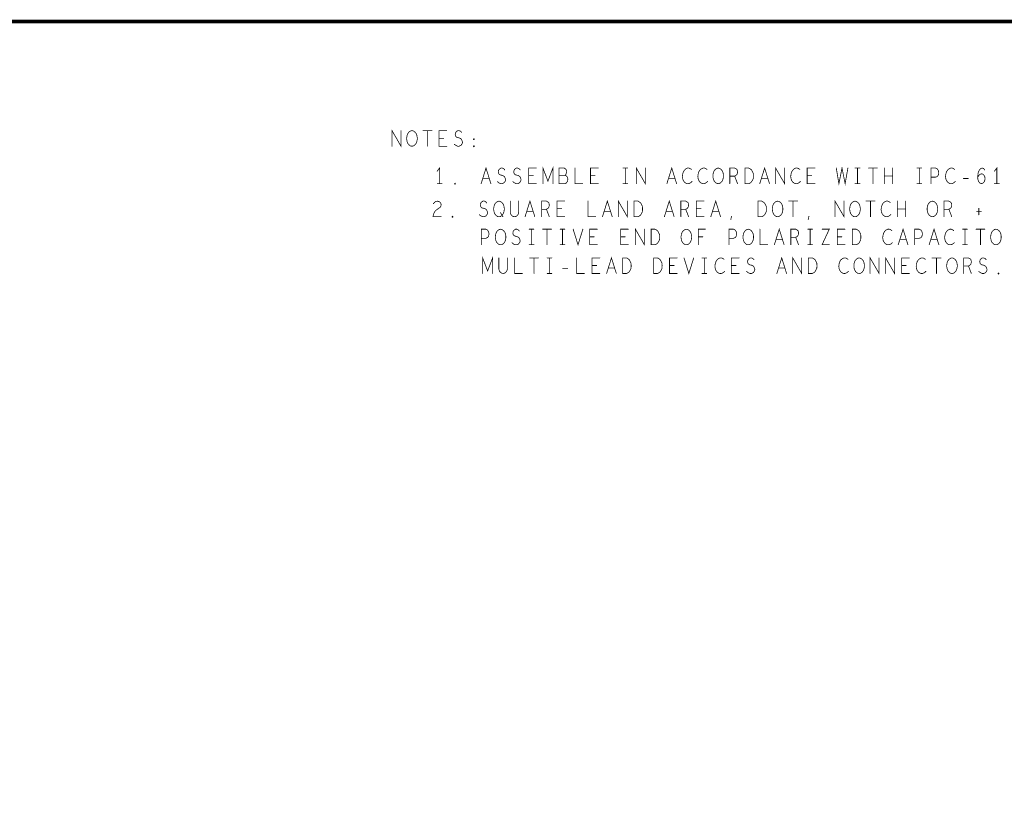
# Model space of a CAD drawing. Extents: x 23.5 to 56.6, y 21.5 to 42.6.
# Tile 33 of 38: x 40.8 to 48.7, y 36.3 to 42.6. Entities that reach past the tile are written whole.
import ezdxf

# ---------------------------------------------------------------- set-up
doc = ezdxf.new("R2010")
doc.units = 0
doc.layers.add('1', color=2, linetype='CONTINUOUS')

msp = doc.modelspace()

# ---------------------------------------------------------------- linework, layer by layer
at = {"layer": '1'}
for points, const_width in [([(23.545, 21.545), (56.545, 21.545), (56.545, 42.545), (23.545, 42.545), (23.545, 21.545)], 0.03), ([(43.779, 41.546), (43.779, 41.671), (43.851, 41.546), (43.851, 41.671)], 0.006), ([(43.939, 41.546), (43.927, 41.548), (43.916, 41.556), (43.906, 41.568), (43.9, 41.583), (43.897, 41.6), (43.897, 41.616), (43.9, 41.633), (43.906, 41.648), (43.916, 41.66), (43.927, 41.668), (43.939, 41.671), (43.951, 41.668), (43.962, 41.66), (43.972, 41.648), (43.978, 41.633), (43.981, 41.616), (43.981, 41.6), (43.978, 41.583), (43.972, 41.568), (43.962, 41.556), (43.951, 41.548), (43.939, 41.546)], 0.006), ([(44.027, 41.671), (44.099, 41.671)], 0.006), ([(44.063, 41.671), (44.063, 41.546)], 0.006), ([(44.218, 41.546), (44.156, 41.546), (44.156, 41.671), (44.218, 41.671)], 0.006), ([(44.278, 41.562), (44.291, 41.552), (44.305, 41.546), (44.317, 41.546), (44.33, 41.552), (44.339, 41.562), (44.344, 41.577), (44.34, 41.591), (44.333, 41.604), (44.319, 41.612), (44.3, 41.616), (44.289, 41.625), (44.285, 41.639), (44.288, 41.654), (44.296, 41.664), (44.306, 41.671), (44.317, 41.671), (44.328, 41.666), (44.337, 41.656)], 0.006), ([(44.193, 41.61), (44.156, 41.61)], 0.006), ([(44.435, 41.598), (44.432, 41.6), (44.432, 41.604), (44.435, 41.606), (44.438, 41.604), (44.438, 41.6), (44.435, 41.598)], 0.006), ([(44.435, 41.541), (44.432, 41.543), (44.432, 41.548), (44.435, 41.55), (44.438, 41.548), (44.438, 41.543), (44.435, 41.541)], 0.006), ([(44.16, 41.246), (44.16, 41.371), (44.141, 41.346)], 0.006), ([(44.493, 41.246), (44.532, 41.371), (44.571, 41.246)], 0.006), ([(44.623, 41.262), (44.636, 41.252), (44.65, 41.246), (44.662, 41.246), (44.675, 41.252), (44.684, 41.262), (44.689, 41.277), (44.685, 41.291), (44.678, 41.304), (44.664, 41.312), (44.645, 41.316), (44.634, 41.325), (44.63, 41.339), (44.633, 41.354), (44.641, 41.364), (44.651, 41.371), (44.662, 41.371), (44.673, 41.366), (44.682, 41.356)], 0.006), ([(44.747, 41.262), (44.76, 41.252), (44.774, 41.246), (44.786, 41.246), (44.799, 41.252), (44.808, 41.262), (44.813, 41.277), (44.809, 41.291), (44.802, 41.304), (44.788, 41.312), (44.769, 41.316), (44.758, 41.325), (44.754, 41.339), (44.757, 41.354), (44.765, 41.364), (44.775, 41.371), (44.786, 41.371), (44.797, 41.366), (44.806, 41.356)], 0.006), ([(44.935, 41.246), (44.873, 41.246), (44.873, 41.371), (44.935, 41.371)], 0.006), ([(44.988, 41.246), (44.988, 41.371), (45.028, 41.266), (45.068, 41.371), (45.068, 41.246)], 0.006), ([(45.164, 41.312), (45.171, 41.318), (45.175, 41.329), (45.178, 41.343), (45.175, 41.356), (45.169, 41.364), (45.158, 41.371), (45.116, 41.371), (45.116, 41.246), (45.168, 41.246), (45.178, 41.254), (45.185, 41.266), (45.188, 41.281), (45.185, 41.296), (45.175, 41.308), (45.164, 41.312), (45.116, 41.312)], 0.006), ([(45.245, 41.371), (45.245, 41.246), (45.307, 41.246)], 0.006), ([(45.431, 41.246), (45.369, 41.246), (45.369, 41.371), (45.431, 41.371)], 0.006), ([(45.629, 41.371), (45.667, 41.371)], 0.006), ([(45.648, 41.371), (45.648, 41.246)], 0.006), ([(45.736, 41.246), (45.736, 41.371), (45.808, 41.246), (45.808, 41.371)], 0.006), ([(45.981, 41.246), (46.02, 41.371), (46.059, 41.246)], 0.006), ([(46.178, 41.36), (46.169, 41.366), (46.158, 41.371), (46.146, 41.371), (46.132, 41.364), (46.121, 41.354), (46.113, 41.341), (46.107, 41.321), (46.105, 41.302), (46.108, 41.283), (46.113, 41.271), (46.122, 41.258), (46.133, 41.25), (46.144, 41.246), (46.155, 41.246), (46.166, 41.25), (46.175, 41.256), (46.183, 41.264)], 0.006), ([(46.302, 41.36), (46.293, 41.366), (46.282, 41.371), (46.27, 41.371), (46.256, 41.364), (46.245, 41.354), (46.237, 41.341), (46.231, 41.321), (46.229, 41.302), (46.232, 41.283), (46.237, 41.271), (46.246, 41.258), (46.257, 41.25), (46.268, 41.246), (46.279, 41.246), (46.29, 41.25), (46.299, 41.256), (46.307, 41.264)], 0.006), ([(46.392, 41.246), (46.38, 41.248), (46.369, 41.256), (46.359, 41.268), (46.353, 41.283), (46.35, 41.3), (46.35, 41.316), (46.353, 41.333), (46.359, 41.348), (46.369, 41.36), (46.38, 41.368), (46.392, 41.371), (46.404, 41.368), (46.415, 41.36), (46.425, 41.348), (46.431, 41.333), (46.434, 41.316), (46.434, 41.3), (46.431, 41.283), (46.425, 41.268), (46.415, 41.256), (46.404, 41.248), (46.392, 41.246)], 0.006), ([(46.485, 41.246), (46.485, 41.371), (46.524, 41.371), (46.536, 41.364), (46.544, 41.356), (46.547, 41.339), (46.544, 41.323), (46.535, 41.312), (46.524, 41.306), (46.485, 41.306)], 0.006), ([(46.606, 41.246), (46.606, 41.371), (46.637, 41.371), (46.649, 41.364), (46.659, 41.356), (46.666, 41.343), (46.673, 41.329), (46.674, 41.308), (46.673, 41.287), (46.666, 41.273), (46.659, 41.26), (46.649, 41.252), (46.637, 41.246), (46.606, 41.246)], 0.006), ([(46.725, 41.246), (46.764, 41.371), (46.803, 41.246)], 0.006), ([(46.852, 41.246), (46.852, 41.371), (46.924, 41.246), (46.924, 41.371)], 0.006), ([(47.046, 41.36), (47.037, 41.366), (47.026, 41.371), (47.014, 41.371), (47, 41.364), (46.989, 41.354), (46.981, 41.341), (46.975, 41.321), (46.973, 41.302), (46.976, 41.283), (46.981, 41.271), (46.99, 41.258), (47.001, 41.25), (47.012, 41.246), (47.023, 41.246), (47.034, 41.25), (47.043, 41.256), (47.051, 41.264)], 0.006), ([(47.167, 41.246), (47.105, 41.246), (47.105, 41.371), (47.167, 41.371)], 0.006), ([(47.338, 41.371), (47.359, 41.246), (47.384, 41.371), (47.409, 41.246), (47.431, 41.371)], 0.006), ([(47.489, 41.371), (47.527, 41.371)], 0.006), ([(47.508, 41.371), (47.508, 41.246)], 0.006), ([(47.596, 41.371), (47.668, 41.371)], 0.006), ([(47.632, 41.371), (47.632, 41.246)], 0.006), ([(47.723, 41.246), (47.723, 41.371)], 0.006), ([(47.789, 41.371), (47.789, 41.246)], 0.006), ([(47.985, 41.371), (48.023, 41.371)], 0.006), ([(48.004, 41.371), (48.004, 41.246)], 0.006), ([(48.097, 41.246), (48.097, 41.371), (48.134, 41.371), (48.147, 41.364), (48.156, 41.35), (48.159, 41.333), (48.156, 41.316), (48.148, 41.304), (48.134, 41.298), (48.097, 41.298)], 0.006), ([(48.286, 41.36), (48.277, 41.366), (48.266, 41.371), (48.254, 41.371), (48.24, 41.364), (48.229, 41.354), (48.221, 41.341), (48.215, 41.321), (48.213, 41.302), (48.216, 41.283), (48.221, 41.271), (48.23, 41.258), (48.241, 41.25), (48.252, 41.246), (48.263, 41.246), (48.274, 41.25), (48.283, 41.256), (48.291, 41.264)], 0.006), ([(48.471, 41.298), (48.481, 41.312), (48.491, 41.321), (48.503, 41.325), (48.514, 41.321), (48.522, 41.312), (48.528, 41.3), (48.529, 41.285), (48.528, 41.273), (48.522, 41.26), (48.512, 41.25), (48.502, 41.246), (48.489, 41.25), (48.478, 41.262), (48.472, 41.281), (48.471, 41.302), (48.474, 41.329), (48.478, 41.343), (48.486, 41.358), (48.497, 41.368), (48.508, 41.371), (48.519, 41.366), (48.526, 41.356)], 0.006), ([(48.624, 41.246), (48.624, 41.371), (48.605, 41.346)], 0.006), ([(44.284, 41.241), (44.281, 41.243), (44.281, 41.248), (44.284, 41.25), (44.287, 41.248), (44.287, 41.243), (44.284, 41.241)], 0.006), ([(44.557, 41.289), (44.507, 41.289)], 0.006), ([(44.91, 41.31), (44.873, 41.31)], 0.006), ([(45.406, 41.31), (45.369, 41.31)], 0.006), ([(46.045, 41.289), (45.995, 41.289)], 0.006), ([(46.524, 41.306), (46.547, 41.246)], 0.006), ([(46.789, 41.289), (46.739, 41.289)], 0.006), ([(47.142, 41.31), (47.105, 41.31)], 0.006), ([(47.789, 41.308), (47.723, 41.308)], 0.006), ([(48.356, 41.287), (48.396, 41.287)], 0.006), ([(44.141, 41.246), (44.179, 41.246)], 0.006), ([(45.629, 41.246), (45.667, 41.246)], 0.006), ([(47.489, 41.246), (47.527, 41.246)], 0.006), ([(47.985, 41.246), (48.023, 41.246)], 0.006), ([(48.605, 41.246), (48.643, 41.246)], 0.006), ([(44.111, 41.085), (44.12, 41.097), (44.131, 41.103), (44.143, 41.106), (44.159, 41.101), (44.169, 41.091), (44.173, 41.078), (44.171, 41.066), (44.165, 41.056), (44.134, 41.035), (44.12, 41.02), (44.111, 40.999), (44.107, 40.981), (44.173, 40.981)], 0.006), ([(44.479, 40.997), (44.492, 40.987), (44.506, 40.981), (44.518, 40.981), (44.531, 40.987), (44.54, 40.997), (44.545, 41.012), (44.541, 41.026), (44.534, 41.039), (44.52, 41.047), (44.501, 41.051), (44.49, 41.06), (44.486, 41.074), (44.489, 41.089), (44.497, 41.099), (44.507, 41.106), (44.518, 41.106), (44.529, 41.101), (44.538, 41.091)], 0.006), ([(44.636, 40.981), (44.624, 40.983), (44.613, 40.991), (44.603, 41.003), (44.597, 41.018), (44.594, 41.035), (44.594, 41.051), (44.597, 41.068), (44.603, 41.083), (44.613, 41.095), (44.624, 41.103), (44.636, 41.106), (44.648, 41.103), (44.659, 41.095), (44.669, 41.083), (44.675, 41.068), (44.678, 41.051), (44.678, 41.035), (44.675, 41.018), (44.669, 41.003), (44.659, 40.991), (44.648, 40.983), (44.636, 40.981)], 0.006), ([(44.726, 41.106), (44.726, 41.016), (44.732, 40.997), (44.745, 40.985), (44.76, 40.981), (44.776, 40.985), (44.788, 40.997), (44.794, 41.016), (44.794, 41.106)], 0.006), ([(44.845, 40.981), (44.884, 41.106), (44.923, 40.981)], 0.006), ([(44.977, 40.981), (44.977, 41.106), (45.016, 41.106), (45.028, 41.099), (45.036, 41.091), (45.039, 41.074), (45.036, 41.058), (45.027, 41.047), (45.016, 41.041), (44.977, 41.041)], 0.006), ([(45.163, 40.981), (45.101, 40.981), (45.101, 41.106), (45.163, 41.106)], 0.006), ([(45.349, 41.106), (45.349, 40.981), (45.411, 40.981)], 0.006), ([(45.465, 40.981), (45.504, 41.106), (45.543, 40.981)], 0.006), ([(45.592, 40.981), (45.592, 41.106), (45.664, 40.981), (45.664, 41.106)], 0.006), ([(45.718, 40.981), (45.718, 41.106), (45.749, 41.106), (45.761, 41.099), (45.771, 41.091), (45.778, 41.078), (45.785, 41.064), (45.786, 41.043), (45.785, 41.022), (45.778, 41.008), (45.771, 40.995), (45.761, 40.987), (45.749, 40.981), (45.718, 40.981)], 0.006), ([(45.961, 40.981), (46, 41.106), (46.039, 40.981)], 0.006), ([(46.093, 40.981), (46.093, 41.106), (46.132, 41.106), (46.144, 41.099), (46.152, 41.091), (46.155, 41.074), (46.152, 41.058), (46.143, 41.047), (46.132, 41.041), (46.093, 41.041)], 0.006), ([(46.279, 40.981), (46.217, 40.981), (46.217, 41.106), (46.279, 41.106)], 0.006), ([(46.333, 40.981), (46.372, 41.106), (46.411, 40.981)], 0.006), ([(46.71, 40.981), (46.71, 41.106), (46.741, 41.106), (46.753, 41.099), (46.763, 41.091), (46.77, 41.078), (46.777, 41.064), (46.778, 41.043), (46.777, 41.022), (46.77, 41.008), (46.763, 40.995), (46.753, 40.987), (46.741, 40.981), (46.71, 40.981)], 0.006), ([(46.868, 40.981), (46.856, 40.983), (46.845, 40.991), (46.835, 41.003), (46.829, 41.018), (46.826, 41.035), (46.826, 41.051), (46.829, 41.068), (46.835, 41.083), (46.845, 41.095), (46.856, 41.103), (46.868, 41.106), (46.88, 41.103), (46.891, 41.095), (46.901, 41.083), (46.907, 41.068), (46.91, 41.051), (46.91, 41.035), (46.907, 41.018), (46.901, 41.003), (46.891, 40.991), (46.88, 40.983), (46.868, 40.981)], 0.006), ([(46.956, 41.106), (47.028, 41.106)], 0.006), ([(46.992, 41.106), (46.992, 40.981)], 0.006), ([(47.328, 40.981), (47.328, 41.106), (47.4, 40.981), (47.4, 41.106)], 0.006), ([(47.488, 40.981), (47.476, 40.983), (47.465, 40.991), (47.455, 41.003), (47.449, 41.018), (47.446, 41.035), (47.446, 41.051), (47.449, 41.068), (47.455, 41.083), (47.465, 41.095), (47.476, 41.103), (47.488, 41.106), (47.5, 41.103), (47.511, 41.095), (47.521, 41.083), (47.527, 41.068), (47.53, 41.051), (47.53, 41.035), (47.527, 41.018), (47.521, 41.003), (47.511, 40.991), (47.5, 40.983), (47.488, 40.981)], 0.006), ([(47.576, 41.106), (47.648, 41.106)], 0.006), ([(47.612, 41.106), (47.612, 40.981)], 0.006), ([(47.77, 41.095), (47.761, 41.101), (47.75, 41.106), (47.738, 41.106), (47.724, 41.099), (47.713, 41.089), (47.705, 41.076), (47.699, 41.056), (47.697, 41.037), (47.7, 41.018), (47.705, 41.006), (47.714, 40.993), (47.725, 40.985), (47.736, 40.981), (47.747, 40.981), (47.758, 40.985), (47.767, 40.991), (47.775, 40.999)], 0.006), ([(47.827, 40.981), (47.827, 41.106)], 0.006), ([(47.893, 41.106), (47.893, 40.981)], 0.006), ([(48.108, 40.981), (48.096, 40.983), (48.085, 40.991), (48.075, 41.003), (48.069, 41.018), (48.066, 41.035), (48.066, 41.051), (48.069, 41.068), (48.075, 41.083), (48.085, 41.095), (48.096, 41.103), (48.108, 41.106), (48.12, 41.103), (48.131, 41.095), (48.141, 41.083), (48.147, 41.068), (48.15, 41.051), (48.15, 41.035), (48.147, 41.018), (48.141, 41.003), (48.131, 40.991), (48.12, 40.983), (48.108, 40.981)], 0.006), ([(48.201, 40.981), (48.201, 41.106), (48.24, 41.106), (48.252, 41.099), (48.26, 41.091), (48.263, 41.074), (48.26, 41.058), (48.251, 41.047), (48.24, 41.041), (48.201, 41.041)], 0.006), ([(44.648, 41.014), (44.667, 40.981)], 0.006), ([(44.909, 41.024), (44.859, 41.024)], 0.006), ([(45.016, 41.041), (45.039, 40.981)], 0.006), ([(45.138, 41.045), (45.101, 41.045)], 0.006), ([(45.529, 41.024), (45.479, 41.024)], 0.006), ([(46.025, 41.024), (45.975, 41.024)], 0.006), ([(46.132, 41.041), (46.155, 40.981)], 0.006), ([(46.254, 41.045), (46.217, 41.045)], 0.006), ([(46.397, 41.024), (46.347, 41.024)], 0.006), ([(47.893, 41.043), (47.827, 41.043)], 0.006), ([(48.24, 41.041), (48.263, 40.981)], 0.006), ([(48.463, 41.022), (48.5, 41.022)], 0.006), ([(48.48, 41.049), (48.48, 40.995)], 0.006), ([(44.264, 40.976), (44.261, 40.978), (44.261, 40.983), (44.264, 40.985), (44.267, 40.983), (44.267, 40.978), (44.264, 40.976)], 0.006), ([(46.493, 40.958), (46.499, 40.985)], 0.006), ([(47.113, 40.958), (47.119, 40.985)], 0.006), ([(44.494, 40.756), (44.494, 40.881), (44.531, 40.881), (44.544, 40.874), (44.553, 40.86), (44.556, 40.843), (44.553, 40.826), (44.545, 40.814), (44.531, 40.808), (44.494, 40.808)], 0.006), ([(44.649, 40.756), (44.637, 40.758), (44.626, 40.766), (44.616, 40.778), (44.61, 40.793), (44.607, 40.81), (44.607, 40.826), (44.61, 40.843), (44.616, 40.858), (44.626, 40.87), (44.637, 40.878), (44.649, 40.881), (44.661, 40.878), (44.672, 40.87), (44.682, 40.858), (44.688, 40.843), (44.691, 40.826), (44.691, 40.81), (44.688, 40.793), (44.682, 40.778), (44.672, 40.766), (44.661, 40.758), (44.649, 40.756)], 0.006), ([(44.74, 40.772), (44.753, 40.762), (44.767, 40.756), (44.779, 40.756), (44.792, 40.762), (44.801, 40.772), (44.806, 40.787), (44.802, 40.801), (44.795, 40.814), (44.781, 40.822), (44.762, 40.826), (44.751, 40.835), (44.747, 40.849), (44.75, 40.864), (44.758, 40.874), (44.768, 40.881), (44.779, 40.881), (44.79, 40.876), (44.799, 40.866)], 0.006), ([(44.878, 40.881), (44.916, 40.881)], 0.006), ([(44.897, 40.881), (44.897, 40.756)], 0.006), ([(44.985, 40.881), (45.057, 40.881)], 0.006), ([(45.021, 40.881), (45.021, 40.756)], 0.006), ([(45.126, 40.881), (45.164, 40.881)], 0.006), ([(45.145, 40.881), (45.145, 40.756)], 0.006), ([(45.23, 40.881), (45.269, 40.756), (45.308, 40.881)], 0.006), ([(45.424, 40.756), (45.362, 40.756), (45.362, 40.881), (45.424, 40.881)], 0.006), ([(45.672, 40.756), (45.61, 40.756), (45.61, 40.881), (45.672, 40.881)], 0.006), ([(45.729, 40.756), (45.729, 40.881), (45.801, 40.756), (45.801, 40.881)], 0.006), ([(45.855, 40.756), (45.855, 40.881), (45.886, 40.881), (45.898, 40.874), (45.908, 40.866), (45.915, 40.853), (45.922, 40.839), (45.923, 40.818), (45.922, 40.797), (45.915, 40.783), (45.908, 40.77), (45.898, 40.762), (45.886, 40.756), (45.855, 40.756)], 0.006), ([(46.137, 40.756), (46.125, 40.758), (46.114, 40.766), (46.104, 40.778), (46.098, 40.793), (46.095, 40.81), (46.095, 40.826), (46.098, 40.843), (46.104, 40.858), (46.114, 40.87), (46.125, 40.878), (46.137, 40.881), (46.149, 40.878), (46.16, 40.87), (46.17, 40.858), (46.176, 40.843), (46.179, 40.826), (46.179, 40.81), (46.176, 40.793), (46.17, 40.778), (46.16, 40.766), (46.149, 40.758), (46.137, 40.756)], 0.006), ([(46.232, 40.756), (46.232, 40.881), (46.29, 40.881)], 0.006), ([(46.478, 40.756), (46.478, 40.881), (46.515, 40.881), (46.528, 40.874), (46.537, 40.86), (46.54, 40.843), (46.537, 40.826), (46.529, 40.814), (46.515, 40.808), (46.478, 40.808)], 0.006), ([(46.633, 40.756), (46.621, 40.758), (46.61, 40.766), (46.6, 40.778), (46.594, 40.793), (46.591, 40.81), (46.591, 40.826), (46.594, 40.843), (46.6, 40.858), (46.61, 40.87), (46.621, 40.878), (46.633, 40.881), (46.645, 40.878), (46.656, 40.87), (46.666, 40.858), (46.672, 40.843), (46.675, 40.826), (46.675, 40.81), (46.672, 40.793), (46.666, 40.778), (46.656, 40.766), (46.645, 40.758), (46.633, 40.756)], 0.006), ([(46.726, 40.881), (46.726, 40.756), (46.788, 40.756)], 0.006), ([(46.842, 40.756), (46.881, 40.881), (46.92, 40.756)], 0.006), ([(46.974, 40.756), (46.974, 40.881), (47.013, 40.881), (47.025, 40.874), (47.033, 40.866), (47.036, 40.849), (47.033, 40.833), (47.024, 40.822), (47.013, 40.816), (46.974, 40.816)], 0.006), ([(47.11, 40.881), (47.148, 40.881)], 0.006), ([(47.129, 40.881), (47.129, 40.756)], 0.006), ([(47.224, 40.881), (47.282, 40.881), (47.224, 40.756), (47.282, 40.756)], 0.006), ([(47.408, 40.756), (47.346, 40.756), (47.346, 40.881), (47.408, 40.881)], 0.006), ([(47.467, 40.756), (47.467, 40.881), (47.498, 40.881), (47.51, 40.874), (47.52, 40.866), (47.527, 40.853), (47.534, 40.839), (47.535, 40.818), (47.534, 40.797), (47.527, 40.783), (47.52, 40.77), (47.51, 40.762), (47.498, 40.756), (47.467, 40.756)], 0.006), ([(47.783, 40.87), (47.774, 40.876), (47.763, 40.881), (47.751, 40.881), (47.737, 40.874), (47.726, 40.864), (47.718, 40.851), (47.712, 40.831), (47.71, 40.812), (47.713, 40.793), (47.718, 40.781), (47.727, 40.768), (47.738, 40.76), (47.749, 40.756), (47.76, 40.756), (47.771, 40.76), (47.78, 40.766), (47.788, 40.774)], 0.006), ([(47.834, 40.756), (47.873, 40.881), (47.912, 40.756)], 0.006), ([(47.966, 40.756), (47.966, 40.881), (48.003, 40.881), (48.016, 40.874), (48.025, 40.86), (48.028, 40.843), (48.025, 40.826), (48.017, 40.814), (48.003, 40.808), (47.966, 40.808)], 0.006), ([(48.082, 40.756), (48.121, 40.881), (48.16, 40.756)], 0.006), ([(48.279, 40.87), (48.27, 40.876), (48.259, 40.881), (48.247, 40.881), (48.233, 40.874), (48.222, 40.864), (48.214, 40.851), (48.208, 40.831), (48.206, 40.812), (48.209, 40.793), (48.214, 40.781), (48.223, 40.768), (48.234, 40.76), (48.245, 40.756), (48.256, 40.756), (48.267, 40.76), (48.276, 40.766), (48.284, 40.774)], 0.006), ([(48.35, 40.881), (48.388, 40.881)], 0.006), ([(48.369, 40.881), (48.369, 40.756)], 0.006), ([(48.457, 40.881), (48.529, 40.881)], 0.006), ([(48.493, 40.881), (48.493, 40.756)], 0.006), ([(48.617, 40.756), (48.605, 40.758), (48.594, 40.766), (48.584, 40.778), (48.578, 40.793), (48.575, 40.81), (48.575, 40.826), (48.578, 40.843), (48.584, 40.858), (48.594, 40.87), (48.605, 40.878), (48.617, 40.881), (48.629, 40.878), (48.64, 40.87), (48.65, 40.858), (48.656, 40.843), (48.659, 40.826), (48.659, 40.81), (48.656, 40.793), (48.65, 40.778), (48.64, 40.766), (48.629, 40.758), (48.617, 40.756)], 0.006), ([(45.399, 40.82), (45.362, 40.82)], 0.006), ([(45.647, 40.82), (45.61, 40.82)], 0.006), ([(46.269, 40.82), (46.232, 40.82)], 0.006), ([(46.906, 40.799), (46.856, 40.799)], 0.006), ([(47.013, 40.816), (47.036, 40.756)], 0.006), ([(47.383, 40.82), (47.346, 40.82)], 0.006), ([(47.898, 40.799), (47.848, 40.799)], 0.006), ([(48.146, 40.799), (48.096, 40.799)], 0.006), ([(44.878, 40.756), (44.916, 40.756)], 0.006), ([(45.126, 40.756), (45.164, 40.756)], 0.006), ([(47.11, 40.756), (47.148, 40.756)], 0.006), ([(48.35, 40.756), (48.388, 40.756)], 0.006), ([(44.505, 40.526), (44.505, 40.651), (44.545, 40.546), (44.585, 40.651), (44.585, 40.526)], 0.006), ([(44.635, 40.651), (44.635, 40.561), (44.641, 40.542), (44.654, 40.53), (44.669, 40.526), (44.685, 40.53), (44.697, 40.542), (44.703, 40.561), (44.703, 40.651)], 0.006), ([(44.762, 40.651), (44.762, 40.526), (44.824, 40.526)], 0.006), ([(44.881, 40.651), (44.953, 40.651)], 0.006), ([(44.917, 40.651), (44.917, 40.526)], 0.006), ([(45.022, 40.651), (45.06, 40.651)], 0.006), ([(45.041, 40.651), (45.041, 40.526)], 0.006), ([(45.258, 40.651), (45.258, 40.526), (45.32, 40.526)], 0.006), ([(45.444, 40.526), (45.382, 40.526), (45.382, 40.651), (45.444, 40.651)], 0.006), ([(45.498, 40.526), (45.537, 40.651), (45.576, 40.526)], 0.006), ([(45.627, 40.526), (45.627, 40.651), (45.658, 40.651), (45.67, 40.644), (45.68, 40.636), (45.687, 40.623), (45.694, 40.609), (45.695, 40.588), (45.694, 40.567), (45.687, 40.553), (45.68, 40.54), (45.67, 40.532), (45.658, 40.526), (45.627, 40.526)], 0.006), ([(45.875, 40.526), (45.875, 40.651), (45.906, 40.651), (45.918, 40.644), (45.928, 40.636), (45.935, 40.623), (45.942, 40.609), (45.943, 40.588), (45.942, 40.567), (45.935, 40.553), (45.928, 40.54), (45.918, 40.532), (45.906, 40.526), (45.875, 40.526)], 0.006), ([(46.064, 40.526), (46.002, 40.526), (46.002, 40.651), (46.064, 40.651)], 0.006), ([(46.118, 40.651), (46.157, 40.526), (46.196, 40.651)], 0.006), ([(46.262, 40.651), (46.3, 40.651)], 0.006), ([(46.281, 40.651), (46.281, 40.526)], 0.006), ([(46.439, 40.64), (46.43, 40.646), (46.419, 40.651), (46.407, 40.651), (46.393, 40.644), (46.382, 40.634), (46.374, 40.621), (46.368, 40.601), (46.366, 40.582), (46.369, 40.563), (46.374, 40.551), (46.383, 40.538), (46.394, 40.53), (46.405, 40.526), (46.416, 40.526), (46.427, 40.53), (46.436, 40.536), (46.444, 40.544)], 0.006), ([(46.56, 40.526), (46.498, 40.526), (46.498, 40.651), (46.56, 40.651)], 0.006), ([(46.62, 40.542), (46.633, 40.532), (46.647, 40.526), (46.659, 40.526), (46.672, 40.532), (46.681, 40.542), (46.686, 40.557), (46.682, 40.571), (46.675, 40.584), (46.661, 40.592), (46.642, 40.596), (46.631, 40.605), (46.627, 40.619), (46.63, 40.634), (46.638, 40.644), (46.648, 40.651), (46.659, 40.651), (46.67, 40.646), (46.679, 40.636)], 0.006), ([(46.862, 40.526), (46.901, 40.651), (46.94, 40.526)], 0.006), ([(46.989, 40.526), (46.989, 40.651), (47.061, 40.526), (47.061, 40.651)], 0.006), ([(47.115, 40.526), (47.115, 40.651), (47.146, 40.651), (47.158, 40.644), (47.168, 40.636), (47.175, 40.623), (47.182, 40.609), (47.183, 40.588), (47.182, 40.567), (47.175, 40.553), (47.168, 40.54), (47.158, 40.532), (47.146, 40.526), (47.115, 40.526)], 0.006), ([(47.431, 40.64), (47.422, 40.646), (47.411, 40.651), (47.399, 40.651), (47.385, 40.644), (47.374, 40.634), (47.366, 40.621), (47.36, 40.601), (47.358, 40.582), (47.361, 40.563), (47.366, 40.551), (47.375, 40.538), (47.386, 40.53), (47.397, 40.526), (47.408, 40.526), (47.419, 40.53), (47.428, 40.536), (47.436, 40.544)], 0.006), ([(47.521, 40.526), (47.509, 40.528), (47.498, 40.536), (47.488, 40.548), (47.482, 40.563), (47.479, 40.58), (47.479, 40.596), (47.482, 40.613), (47.488, 40.628), (47.498, 40.64), (47.509, 40.648), (47.521, 40.651), (47.533, 40.648), (47.544, 40.64), (47.554, 40.628), (47.56, 40.613), (47.563, 40.596), (47.563, 40.58), (47.56, 40.563), (47.554, 40.548), (47.544, 40.536), (47.533, 40.528), (47.521, 40.526)], 0.006), ([(47.609, 40.526), (47.609, 40.651), (47.681, 40.526), (47.681, 40.651)], 0.006), ([(47.733, 40.526), (47.733, 40.651), (47.805, 40.526), (47.805, 40.651)], 0.006), ([(47.924, 40.526), (47.862, 40.526), (47.862, 40.651), (47.924, 40.651)], 0.006), ([(48.051, 40.64), (48.042, 40.646), (48.031, 40.651), (48.019, 40.651), (48.005, 40.644), (47.994, 40.634), (47.986, 40.621), (47.98, 40.601), (47.978, 40.582), (47.981, 40.563), (47.986, 40.551), (47.995, 40.538), (48.006, 40.53), (48.017, 40.526), (48.028, 40.526), (48.039, 40.53), (48.048, 40.536), (48.056, 40.544)], 0.006), ([(48.105, 40.651), (48.177, 40.651)], 0.006), ([(48.141, 40.651), (48.141, 40.526)], 0.006), ([(48.265, 40.526), (48.253, 40.528), (48.242, 40.536), (48.232, 40.548), (48.226, 40.563), (48.223, 40.58), (48.223, 40.596), (48.226, 40.613), (48.232, 40.628), (48.242, 40.64), (48.253, 40.648), (48.265, 40.651), (48.277, 40.648), (48.288, 40.64), (48.298, 40.628), (48.304, 40.613), (48.307, 40.596), (48.307, 40.58), (48.304, 40.563), (48.298, 40.548), (48.288, 40.536), (48.277, 40.528), (48.265, 40.526)], 0.006), ([(48.358, 40.526), (48.358, 40.651), (48.397, 40.651), (48.409, 40.644), (48.417, 40.636), (48.42, 40.619), (48.417, 40.603), (48.408, 40.592), (48.397, 40.586), (48.358, 40.586)], 0.006), ([(48.48, 40.542), (48.493, 40.532), (48.507, 40.526), (48.519, 40.526), (48.532, 40.532), (48.541, 40.542), (48.546, 40.557), (48.542, 40.571), (48.535, 40.584), (48.521, 40.592), (48.502, 40.596), (48.491, 40.605), (48.487, 40.619), (48.49, 40.634), (48.498, 40.644), (48.508, 40.651), (48.519, 40.651), (48.53, 40.646), (48.539, 40.636)], 0.006), ([(45.145, 40.567), (45.185, 40.567)], 0.006), ([(45.419, 40.59), (45.382, 40.59)], 0.006), ([(45.562, 40.569), (45.512, 40.569)], 0.006), ([(46.039, 40.59), (46.002, 40.59)], 0.006), ([(46.535, 40.59), (46.498, 40.59)], 0.006), ([(46.926, 40.569), (46.876, 40.569)], 0.006), ([(47.899, 40.59), (47.862, 40.59)], 0.006), ([(48.397, 40.586), (48.42, 40.526)], 0.006), ([(45.022, 40.526), (45.06, 40.526)], 0.006), ([(46.262, 40.526), (46.3, 40.526)], 0.006), ([(48.637, 40.521), (48.634, 40.523), (48.634, 40.528), (48.637, 40.53), (48.64, 40.528), (48.64, 40.523), (48.637, 40.521)], 0.006)]:
    msp.add_lwpolyline(points, dxfattribs=dict(at, const_width=const_width))
at = {"layer": '1', "const_width": 0.003}
for points in [[(43.8525, 41.671, 1), (43.8495, 41.671, 1)], [(44.0285, 41.671, 1), (44.0255, 41.671, 1)], [(44.0645, 41.671, 1), (44.0615, 41.671, 1)], [(44.1005, 41.671, 1), (44.0975, 41.671, 1)], [(44.2195, 41.671, 1), (44.2165, 41.671, 1)], [(44.3385, 41.656, 1), (44.3355, 41.656, 1)], [(44.1575, 41.61, 1), (44.1545, 41.61, 1)], [(44.1945, 41.61, 1), (44.1915, 41.61, 1)], [(44.4365, 41.598, 1), (44.4335, 41.598, 1)], [(44.4365, 41.598, 1), (44.4335, 41.598, 1)], [(43.7805, 41.546, 1), (43.7775, 41.546, 1)], [(43.9405, 41.546, 1), (43.9375, 41.546, 1)], [(43.9405, 41.546, 1), (43.9375, 41.546, 1)], [(44.0645, 41.546, 1), (44.0615, 41.546, 1)], [(44.2195, 41.546, 1), (44.2165, 41.546, 1)], [(44.2795, 41.562, 1), (44.2765, 41.562, 1)], [(44.4365, 41.541, 1), (44.4335, 41.541, 1)], [(44.4365, 41.541, 1), (44.4335, 41.541, 1)], [(44.1425, 41.346, 1), (44.1395, 41.346, 1)], [(44.6835, 41.356, 1), (44.6805, 41.356, 1)], [(44.8075, 41.356, 1), (44.8045, 41.356, 1)], [(44.9365, 41.371, 1), (44.9335, 41.371, 1)], [(45.2465, 41.371, 1), (45.2435, 41.371, 1)], [(45.4325, 41.371, 1), (45.4295, 41.371, 1)], [(45.6305, 41.371, 1), (45.6275, 41.371, 1)], [(45.6495, 41.371, 1), (45.6465, 41.371, 1)], [(45.6685, 41.371, 1), (45.6655, 41.371, 1)], [(45.8095, 41.371, 1), (45.8065, 41.371, 1)], [(46.1795, 41.36, 1), (46.1765, 41.36, 1)], [(46.3035, 41.36, 1), (46.3005, 41.36, 1)], [(46.9255, 41.371, 1), (46.9225, 41.371, 1)], [(47.0475, 41.36, 1), (47.0445, 41.36, 1)], [(47.1685, 41.371, 1), (47.1655, 41.371, 1)], [(47.3395, 41.371, 1), (47.3365, 41.371, 1)], [(47.4325, 41.371, 1), (47.4295, 41.371, 1)], [(47.4905, 41.371, 1), (47.4875, 41.371, 1)], [(47.5095, 41.371, 1), (47.5065, 41.371, 1)], [(47.5285, 41.371, 1), (47.5255, 41.371, 1)], [(47.5975, 41.371, 1), (47.5945, 41.371, 1)], [(47.6335, 41.371, 1), (47.6305, 41.371, 1)], [(47.6695, 41.371, 1), (47.6665, 41.371, 1)], [(47.7245, 41.371, 1), (47.7215, 41.371, 1)], [(47.7905, 41.371, 1), (47.7875, 41.371, 1)], [(47.9865, 41.371, 1), (47.9835, 41.371, 1)], [(48.0055, 41.371, 1), (48.0025, 41.371, 1)], [(48.0245, 41.371, 1), (48.0215, 41.371, 1)], [(48.2875, 41.36, 1), (48.2845, 41.36, 1)], [(48.5275, 41.356, 1), (48.5245, 41.356, 1)], [(48.6065, 41.346, 1), (48.6035, 41.346, 1)], [(44.5085, 41.289, 1), (44.5055, 41.289, 1)], [(44.5585, 41.289, 1), (44.5555, 41.289, 1)], [(44.6245, 41.262, 1), (44.6215, 41.262, 1)], [(44.7485, 41.262, 1), (44.7455, 41.262, 1)], [(44.8745, 41.31, 1), (44.8715, 41.31, 1)], [(44.9115, 41.31, 1), (44.9085, 41.31, 1)], [(45.1175, 41.312, 1), (45.1145, 41.312, 1)], [(45.1655, 41.312, 1), (45.1625, 41.312, 1)], [(45.3705, 41.31, 1), (45.3675, 41.31, 1)], [(45.4075, 41.31, 1), (45.4045, 41.31, 1)], [(45.9965, 41.289, 1), (45.9935, 41.289, 1)], [(46.0465, 41.289, 1), (46.0435, 41.289, 1)], [(46.1845, 41.264, 1), (46.1815, 41.264, 1)], [(46.3085, 41.264, 1), (46.3055, 41.264, 1)], [(46.4865, 41.306, 1), (46.4835, 41.306, 1)], [(46.5255, 41.306, 1), (46.5225, 41.306, 1)], [(46.7405, 41.289, 1), (46.7375, 41.289, 1)], [(46.7905, 41.289, 1), (46.7875, 41.289, 1)], [(47.0525, 41.264, 1), (47.0495, 41.264, 1)], [(47.1065, 41.31, 1), (47.1035, 41.31, 1)], [(47.1435, 41.31, 1), (47.1405, 41.31, 1)], [(47.7245, 41.308, 1), (47.7215, 41.308, 1)], [(47.7905, 41.308, 1), (47.7875, 41.308, 1)], [(48.0985, 41.298, 1), (48.0955, 41.298, 1)], [(48.2925, 41.264, 1), (48.2895, 41.264, 1)], [(48.3575, 41.287, 1), (48.3545, 41.287, 1)], [(48.3975, 41.287, 1), (48.3945, 41.287, 1)], [(48.4725, 41.298, 1), (48.4695, 41.298, 1)], [(44.1425, 41.246, 1), (44.1395, 41.246, 1)], [(44.1615, 41.246, 1), (44.1585, 41.246, 1)], [(44.1805, 41.246, 1), (44.1775, 41.246, 1)], [(44.2855, 41.241, 1), (44.2825, 41.241, 1)], [(44.2855, 41.241, 1), (44.2825, 41.241, 1)], [(44.4945, 41.246, 1), (44.4915, 41.246, 1)], [(44.5725, 41.246, 1), (44.5695, 41.246, 1)], [(44.9365, 41.246, 1), (44.9335, 41.246, 1)], [(44.9895, 41.246, 1), (44.9865, 41.246, 1)], [(45.0695, 41.246, 1), (45.0665, 41.246, 1)], [(45.3085, 41.246, 1), (45.3055, 41.246, 1)], [(45.4325, 41.246, 1), (45.4295, 41.246, 1)], [(45.6305, 41.246, 1), (45.6275, 41.246, 1)], [(45.6495, 41.246, 1), (45.6465, 41.246, 1)], [(45.6685, 41.246, 1), (45.6655, 41.246, 1)], [(45.7375, 41.246, 1), (45.7345, 41.246, 1)], [(45.9825, 41.246, 1), (45.9795, 41.246, 1)], [(46.0605, 41.246, 1), (46.0575, 41.246, 1)], [(46.3935, 41.246, 1), (46.3905, 41.246, 1)], [(46.3935, 41.246, 1), (46.3905, 41.246, 1)], [(46.4865, 41.246, 1), (46.4835, 41.246, 1)], [(46.5485, 41.246, 1), (46.5455, 41.246, 1)], [(46.6075, 41.246, 1), (46.6045, 41.246, 1)], [(46.6075, 41.246, 1), (46.6045, 41.246, 1)], [(46.7265, 41.246, 1), (46.7235, 41.246, 1)], [(46.8045, 41.246, 1), (46.8015, 41.246, 1)], [(46.8535, 41.246, 1), (46.8505, 41.246, 1)], [(47.1685, 41.246, 1), (47.1655, 41.246, 1)], [(47.4905, 41.246, 1), (47.4875, 41.246, 1)], [(47.5095, 41.246, 1), (47.5065, 41.246, 1)], [(47.5285, 41.246, 1), (47.5255, 41.246, 1)], [(47.6335, 41.246, 1), (47.6305, 41.246, 1)], [(47.7245, 41.246, 1), (47.7215, 41.246, 1)], [(47.7905, 41.246, 1), (47.7875, 41.246, 1)], [(47.9865, 41.246, 1), (47.9835, 41.246, 1)], [(48.0055, 41.246, 1), (48.0025, 41.246, 1)], [(48.0245, 41.246, 1), (48.0215, 41.246, 1)], [(48.0985, 41.246, 1), (48.0955, 41.246, 1)], [(48.6065, 41.246, 1), (48.6035, 41.246, 1)], [(48.6255, 41.246, 1), (48.6225, 41.246, 1)], [(48.6445, 41.246, 1), (48.6415, 41.246, 1)], [(44.5395, 41.091, 1), (44.5365, 41.091, 1)], [(44.7275, 41.106, 1), (44.7245, 41.106, 1)], [(44.7955, 41.106, 1), (44.7925, 41.106, 1)], [(45.1645, 41.106, 1), (45.1615, 41.106, 1)], [(45.3505, 41.106, 1), (45.3475, 41.106, 1)], [(45.6655, 41.106, 1), (45.6625, 41.106, 1)], [(46.2805, 41.106, 1), (46.2775, 41.106, 1)], [(46.9575, 41.106, 1), (46.9545, 41.106, 1)], [(46.9935, 41.106, 1), (46.9905, 41.106, 1)], [(47.0295, 41.106, 1), (47.0265, 41.106, 1)], [(47.4015, 41.106, 1), (47.3985, 41.106, 1)], [(47.5775, 41.106, 1), (47.5745, 41.106, 1)], [(47.6135, 41.106, 1), (47.6105, 41.106, 1)], [(47.6495, 41.106, 1), (47.6465, 41.106, 1)], [(47.7715, 41.095, 1), (47.7685, 41.095, 1)], [(47.8285, 41.106, 1), (47.8255, 41.106, 1)], [(47.8945, 41.106, 1), (47.8915, 41.106, 1)], [(44.1125, 41.085, 1), (44.1095, 41.085, 1)], [(44.6495, 41.014, 1), (44.6465, 41.014, 1)], [(44.8605, 41.024, 1), (44.8575, 41.024, 1)], [(44.9105, 41.024, 1), (44.9075, 41.024, 1)], [(44.9785, 41.041, 1), (44.9755, 41.041, 1)], [(45.0175, 41.041, 1), (45.0145, 41.041, 1)], [(45.1025, 41.045, 1), (45.0995, 41.045, 1)], [(45.1395, 41.045, 1), (45.1365, 41.045, 1)], [(45.4805, 41.024, 1), (45.4775, 41.024, 1)], [(45.5305, 41.024, 1), (45.5275, 41.024, 1)], [(45.9765, 41.024, 1), (45.9735, 41.024, 1)], [(46.0265, 41.024, 1), (46.0235, 41.024, 1)], [(46.0945, 41.041, 1), (46.0915, 41.041, 1)], [(46.1335, 41.041, 1), (46.1305, 41.041, 1)], [(46.2185, 41.045, 1), (46.2155, 41.045, 1)], [(46.2555, 41.045, 1), (46.2525, 41.045, 1)], [(46.3485, 41.024, 1), (46.3455, 41.024, 1)], [(46.3985, 41.024, 1), (46.3955, 41.024, 1)], [(47.8285, 41.043, 1), (47.8255, 41.043, 1)], [(47.8945, 41.043, 1), (47.8915, 41.043, 1)], [(48.2025, 41.041, 1), (48.1995, 41.041, 1)], [(48.2415, 41.041, 1), (48.2385, 41.041, 1)], [(48.4645, 41.022, 1), (48.4615, 41.022, 1)], [(48.4815, 41.049, 1), (48.4785, 41.049, 1)], [(48.5015, 41.022, 1), (48.4985, 41.022, 1)], [(44.1745, 40.981, 1), (44.1715, 40.981, 1)], [(44.2655, 40.976, 1), (44.2625, 40.976, 1)], [(44.2655, 40.976, 1), (44.2625, 40.976, 1)], [(44.4805, 40.997, 1), (44.4775, 40.997, 1)], [(44.6375, 40.981, 1), (44.6345, 40.981, 1)], [(44.6375, 40.981, 1), (44.6345, 40.981, 1)], [(44.6685, 40.981, 1), (44.6655, 40.981, 1)], [(44.8465, 40.981, 1), (44.8435, 40.981, 1)], [(44.9245, 40.981, 1), (44.9215, 40.981, 1)], [(44.9785, 40.981, 1), (44.9755, 40.981, 1)], [(45.0405, 40.981, 1), (45.0375, 40.981, 1)], [(45.1645, 40.981, 1), (45.1615, 40.981, 1)], [(45.4125, 40.981, 1), (45.4095, 40.981, 1)], [(45.4665, 40.981, 1), (45.4635, 40.981, 1)], [(45.5445, 40.981, 1), (45.5415, 40.981, 1)], [(45.5935, 40.981, 1), (45.5905, 40.981, 1)], [(45.7195, 40.981, 1), (45.7165, 40.981, 1)], [(45.7195, 40.981, 1), (45.7165, 40.981, 1)], [(45.9625, 40.981, 1), (45.9595, 40.981, 1)], [(46.0405, 40.981, 1), (46.0375, 40.981, 1)], [(46.0945, 40.981, 1), (46.0915, 40.981, 1)], [(46.1565, 40.981, 1), (46.1535, 40.981, 1)], [(46.2805, 40.981, 1), (46.2775, 40.981, 1)], [(46.3345, 40.981, 1), (46.3315, 40.981, 1)], [(46.4125, 40.981, 1), (46.4095, 40.981, 1)], [(46.4945, 40.958, 1), (46.4915, 40.958, 1)], [(46.5005, 40.985, 1), (46.4975, 40.985, 1)], [(46.7115, 40.981, 1), (46.7085, 40.981, 1)], [(46.7115, 40.981, 1), (46.7085, 40.981, 1)], [(46.8695, 40.981, 1), (46.8665, 40.981, 1)], [(46.8695, 40.981, 1), (46.8665, 40.981, 1)], [(46.9935, 40.981, 1), (46.9905, 40.981, 1)], [(47.1145, 40.958, 1), (47.1115, 40.958, 1)], [(47.1205, 40.985, 1), (47.1175, 40.985, 1)], [(47.3295, 40.981, 1), (47.3265, 40.981, 1)], [(47.4895, 40.981, 1), (47.4865, 40.981, 1)], [(47.4895, 40.981, 1), (47.4865, 40.981, 1)], [(47.6135, 40.981, 1), (47.6105, 40.981, 1)], [(47.7765, 40.999, 1), (47.7735, 40.999, 1)], [(47.8285, 40.981, 1), (47.8255, 40.981, 1)], [(47.8945, 40.981, 1), (47.8915, 40.981, 1)], [(48.1095, 40.981, 1), (48.1065, 40.981, 1)], [(48.1095, 40.981, 1), (48.1065, 40.981, 1)], [(48.2025, 40.981, 1), (48.1995, 40.981, 1)], [(48.2645, 40.981, 1), (48.2615, 40.981, 1)], [(48.4815, 40.995, 1), (48.4785, 40.995, 1)], [(44.8005, 40.866, 1), (44.7975, 40.866, 1)], [(44.8795, 40.881, 1), (44.8765, 40.881, 1)], [(44.8985, 40.881, 1), (44.8955, 40.881, 1)], [(44.9175, 40.881, 1), (44.9145, 40.881, 1)], [(44.9865, 40.881, 1), (44.9835, 40.881, 1)], [(45.0225, 40.881, 1), (45.0195, 40.881, 1)], [(45.0585, 40.881, 1), (45.0555, 40.881, 1)], [(45.1275, 40.881, 1), (45.1245, 40.881, 1)], [(45.1465, 40.881, 1), (45.1435, 40.881, 1)], [(45.1655, 40.881, 1), (45.1625, 40.881, 1)], [(45.2315, 40.881, 1), (45.2285, 40.881, 1)], [(45.3095, 40.881, 1), (45.3065, 40.881, 1)], [(45.4255, 40.881, 1), (45.4225, 40.881, 1)], [(45.6735, 40.881, 1), (45.6705, 40.881, 1)], [(45.8025, 40.881, 1), (45.7995, 40.881, 1)], [(46.2915, 40.881, 1), (46.2885, 40.881, 1)], [(46.7275, 40.881, 1), (46.7245, 40.881, 1)], [(47.1115, 40.881, 1), (47.1085, 40.881, 1)], [(47.1305, 40.881, 1), (47.1275, 40.881, 1)], [(47.1495, 40.881, 1), (47.1465, 40.881, 1)], [(47.2255, 40.881, 1), (47.2225, 40.881, 1)], [(47.4095, 40.881, 1), (47.4065, 40.881, 1)], [(47.7845, 40.87, 1), (47.7815, 40.87, 1)], [(48.2805, 40.87, 1), (48.2775, 40.87, 1)], [(48.3515, 40.881, 1), (48.3485, 40.881, 1)], [(48.3705, 40.881, 1), (48.3675, 40.881, 1)], [(48.3895, 40.881, 1), (48.3865, 40.881, 1)], [(48.4585, 40.881, 1), (48.4555, 40.881, 1)], [(48.4945, 40.881, 1), (48.4915, 40.881, 1)], [(48.5305, 40.881, 1), (48.5275, 40.881, 1)], [(44.4955, 40.808, 1), (44.4925, 40.808, 1)], [(45.3635, 40.82, 1), (45.3605, 40.82, 1)], [(45.4005, 40.82, 1), (45.3975, 40.82, 1)], [(45.6115, 40.82, 1), (45.6085, 40.82, 1)], [(45.6485, 40.82, 1), (45.6455, 40.82, 1)], [(46.2335, 40.82, 1), (46.2305, 40.82, 1)], [(46.2705, 40.82, 1), (46.2675, 40.82, 1)], [(46.4795, 40.808, 1), (46.4765, 40.808, 1)], [(46.8575, 40.799, 1), (46.8545, 40.799, 1)], [(46.9075, 40.799, 1), (46.9045, 40.799, 1)], [(46.9755, 40.816, 1), (46.9725, 40.816, 1)], [(47.0145, 40.816, 1), (47.0115, 40.816, 1)], [(47.3475, 40.82, 1), (47.3445, 40.82, 1)], [(47.3845, 40.82, 1), (47.3815, 40.82, 1)], [(47.8495, 40.799, 1), (47.8465, 40.799, 1)], [(47.8995, 40.799, 1), (47.8965, 40.799, 1)], [(47.9675, 40.808, 1), (47.9645, 40.808, 1)], [(48.0975, 40.799, 1), (48.0945, 40.799, 1)], [(48.1475, 40.799, 1), (48.1445, 40.799, 1)], [(44.4955, 40.756, 1), (44.4925, 40.756, 1)], [(44.6505, 40.756, 1), (44.6475, 40.756, 1)], [(44.6505, 40.756, 1), (44.6475, 40.756, 1)], [(44.7415, 40.772, 1), (44.7385, 40.772, 1)], [(44.8795, 40.756, 1), (44.8765, 40.756, 1)], [(44.8985, 40.756, 1), (44.8955, 40.756, 1)], [(44.9175, 40.756, 1), (44.9145, 40.756, 1)], [(45.0225, 40.756, 1), (45.0195, 40.756, 1)], [(45.1275, 40.756, 1), (45.1245, 40.756, 1)], [(45.1465, 40.756, 1), (45.1435, 40.756, 1)], [(45.1655, 40.756, 1), (45.1625, 40.756, 1)], [(45.4255, 40.756, 1), (45.4225, 40.756, 1)], [(45.6735, 40.756, 1), (45.6705, 40.756, 1)], [(45.7305, 40.756, 1), (45.7275, 40.756, 1)], [(45.8565, 40.756, 1), (45.8535, 40.756, 1)], [(45.8565, 40.756, 1), (45.8535, 40.756, 1)], [(46.1385, 40.756, 1), (46.1355, 40.756, 1)], [(46.1385, 40.756, 1), (46.1355, 40.756, 1)], [(46.2335, 40.756, 1), (46.2305, 40.756, 1)], [(46.4795, 40.756, 1), (46.4765, 40.756, 1)], [(46.6345, 40.756, 1), (46.6315, 40.756, 1)], [(46.6345, 40.756, 1), (46.6315, 40.756, 1)], [(46.7895, 40.756, 1), (46.7865, 40.756, 1)], [(46.8435, 40.756, 1), (46.8405, 40.756, 1)], [(46.9215, 40.756, 1), (46.9185, 40.756, 1)], [(46.9755, 40.756, 1), (46.9725, 40.756, 1)], [(47.0375, 40.756, 1), (47.0345, 40.756, 1)], [(47.1115, 40.756, 1), (47.1085, 40.756, 1)], [(47.1305, 40.756, 1), (47.1275, 40.756, 1)], [(47.1495, 40.756, 1), (47.1465, 40.756, 1)], [(47.2835, 40.756, 1), (47.2805, 40.756, 1)], [(47.4095, 40.756, 1), (47.4065, 40.756, 1)], [(47.4685, 40.756, 1), (47.4655, 40.756, 1)], [(47.4685, 40.756, 1), (47.4655, 40.756, 1)], [(47.7895, 40.774, 1), (47.7865, 40.774, 1)], [(47.8355, 40.756, 1), (47.8325, 40.756, 1)], [(47.9135, 40.756, 1), (47.9105, 40.756, 1)], [(47.9675, 40.756, 1), (47.9645, 40.756, 1)], [(48.0835, 40.756, 1), (48.0805, 40.756, 1)], [(48.1615, 40.756, 1), (48.1585, 40.756, 1)], [(48.2855, 40.774, 1), (48.2825, 40.774, 1)], [(48.3515, 40.756, 1), (48.3485, 40.756, 1)], [(48.3705, 40.756, 1), (48.3675, 40.756, 1)], [(48.3895, 40.756, 1), (48.3865, 40.756, 1)], [(48.4945, 40.756, 1), (48.4915, 40.756, 1)], [(48.6185, 40.756, 1), (48.6155, 40.756, 1)], [(48.6185, 40.756, 1), (48.6155, 40.756, 1)], [(44.6365, 40.651, 1), (44.6335, 40.651, 1)], [(44.7045, 40.651, 1), (44.7015, 40.651, 1)], [(44.7635, 40.651, 1), (44.7605, 40.651, 1)], [(44.8825, 40.651, 1), (44.8795, 40.651, 1)], [(44.9185, 40.651, 1), (44.9155, 40.651, 1)], [(44.9545, 40.651, 1), (44.9515, 40.651, 1)], [(45.0235, 40.651, 1), (45.0205, 40.651, 1)], [(45.0425, 40.651, 1), (45.0395, 40.651, 1)], [(45.0615, 40.651, 1), (45.0585, 40.651, 1)], [(45.2595, 40.651, 1), (45.2565, 40.651, 1)], [(45.4455, 40.651, 1), (45.4425, 40.651, 1)], [(46.0655, 40.651, 1), (46.0625, 40.651, 1)], [(46.1195, 40.651, 1), (46.1165, 40.651, 1)], [(46.1975, 40.651, 1), (46.1945, 40.651, 1)], [(46.2635, 40.651, 1), (46.2605, 40.651, 1)], [(46.2825, 40.651, 1), (46.2795, 40.651, 1)], [(46.3015, 40.651, 1), (46.2985, 40.651, 1)], [(46.4405, 40.64, 1), (46.4375, 40.64, 1)], [(46.5615, 40.651, 1), (46.5585, 40.651, 1)], [(46.6805, 40.636, 1), (46.6775, 40.636, 1)], [(47.0625, 40.651, 1), (47.0595, 40.651, 1)], [(47.4325, 40.64, 1), (47.4295, 40.64, 1)], [(47.6825, 40.651, 1), (47.6795, 40.651, 1)], [(47.8065, 40.651, 1), (47.8035, 40.651, 1)], [(47.9255, 40.651, 1), (47.9225, 40.651, 1)], [(48.0525, 40.64, 1), (48.0495, 40.64, 1)], [(48.1065, 40.651, 1), (48.1035, 40.651, 1)], [(48.1425, 40.651, 1), (48.1395, 40.651, 1)], [(48.1785, 40.651, 1), (48.1755, 40.651, 1)], [(48.5405, 40.636, 1), (48.5375, 40.636, 1)], [(45.1465, 40.567, 1), (45.1435, 40.567, 1)], [(45.1865, 40.567, 1), (45.1835, 40.567, 1)], [(45.3835, 40.59, 1), (45.3805, 40.59, 1)], [(45.4205, 40.59, 1), (45.4175, 40.59, 1)], [(45.5135, 40.569, 1), (45.5105, 40.569, 1)], [(45.5635, 40.569, 1), (45.5605, 40.569, 1)], [(46.0035, 40.59, 1), (46.0005, 40.59, 1)], [(46.0405, 40.59, 1), (46.0375, 40.59, 1)], [(46.4455, 40.544, 1), (46.4425, 40.544, 1)], [(46.4995, 40.59, 1), (46.4965, 40.59, 1)], [(46.5365, 40.59, 1), (46.5335, 40.59, 1)], [(46.6215, 40.542, 1), (46.6185, 40.542, 1)], [(46.8775, 40.569, 1), (46.8745, 40.569, 1)], [(46.9275, 40.569, 1), (46.9245, 40.569, 1)], [(47.4375, 40.544, 1), (47.4345, 40.544, 1)], [(47.8635, 40.59, 1), (47.8605, 40.59, 1)], [(47.9005, 40.59, 1), (47.8975, 40.59, 1)], [(48.0575, 40.544, 1), (48.0545, 40.544, 1)], [(48.3595, 40.586, 1), (48.3565, 40.586, 1)], [(48.3985, 40.586, 1), (48.3955, 40.586, 1)], [(48.4815, 40.542, 1), (48.4785, 40.542, 1)], [(44.5065, 40.526, 1), (44.5035, 40.526, 1)], [(44.5865, 40.526, 1), (44.5835, 40.526, 1)], [(44.8255, 40.526, 1), (44.8225, 40.526, 1)], [(44.9185, 40.526, 1), (44.9155, 40.526, 1)], [(45.0235, 40.526, 1), (45.0205, 40.526, 1)], [(45.0425, 40.526, 1), (45.0395, 40.526, 1)], [(45.0615, 40.526, 1), (45.0585, 40.526, 1)], [(45.3215, 40.526, 1), (45.3185, 40.526, 1)], [(45.4455, 40.526, 1), (45.4425, 40.526, 1)], [(45.4995, 40.526, 1), (45.4965, 40.526, 1)], [(45.5775, 40.526, 1), (45.5745, 40.526, 1)], [(45.6285, 40.526, 1), (45.6255, 40.526, 1)], [(45.6285, 40.526, 1), (45.6255, 40.526, 1)], [(45.8765, 40.526, 1), (45.8735, 40.526, 1)], [(45.8765, 40.526, 1), (45.8735, 40.526, 1)], [(46.0655, 40.526, 1), (46.0625, 40.526, 1)], [(46.2635, 40.526, 1), (46.2605, 40.526, 1)], [(46.2825, 40.526, 1), (46.2795, 40.526, 1)], [(46.3015, 40.526, 1), (46.2985, 40.526, 1)], [(46.5615, 40.526, 1), (46.5585, 40.526, 1)], [(46.8635, 40.526, 1), (46.8605, 40.526, 1)], [(46.9415, 40.526, 1), (46.9385, 40.526, 1)], [(46.9905, 40.526, 1), (46.9875, 40.526, 1)], [(47.1165, 40.526, 1), (47.1135, 40.526, 1)], [(47.1165, 40.526, 1), (47.1135, 40.526, 1)], [(47.5225, 40.526, 1), (47.5195, 40.526, 1)], [(47.5225, 40.526, 1), (47.5195, 40.526, 1)], [(47.6105, 40.526, 1), (47.6075, 40.526, 1)], [(47.7345, 40.526, 1), (47.7315, 40.526, 1)], [(47.9255, 40.526, 1), (47.9225, 40.526, 1)], [(48.1425, 40.526, 1), (48.1395, 40.526, 1)], [(48.2665, 40.526, 1), (48.2635, 40.526, 1)], [(48.2665, 40.526, 1), (48.2635, 40.526, 1)], [(48.3595, 40.526, 1), (48.3565, 40.526, 1)], [(48.4215, 40.526, 1), (48.4185, 40.526, 1)], [(48.6385, 40.521, 1), (48.6355, 40.521, 1)], [(48.6385, 40.521, 1), (48.6355, 40.521, 1)]]:
    msp.add_lwpolyline(points, format="xyb", close=True, dxfattribs=at)

doc.saveas('drawing.dxf')
